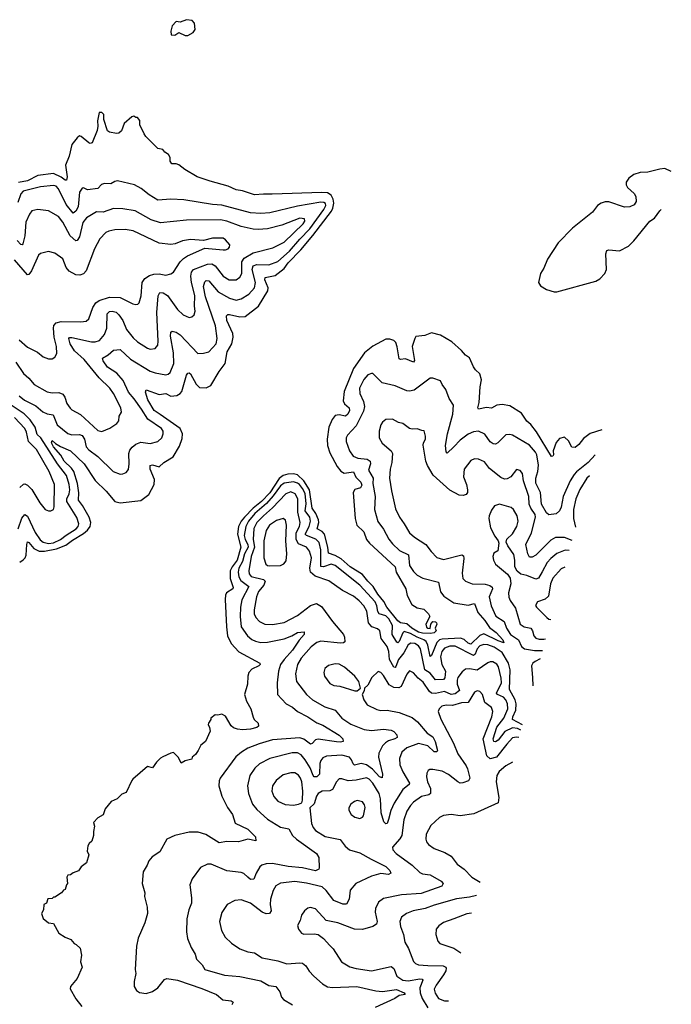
# Model space of a CAD drawing. Extents: x 1995161 to 2088924, y 769148 to 906007.
# Tile 212 of 256: x 2083925 to 2088924, y 816779 to 824331. Entities that reach past the tile are written whole.
import ezdxf

# ---------------------------------------------------------------- set-up
doc = ezdxf.new("R2010")
doc.units = 0

msp = doc.modelspace()

# ---------------------------------------------------------------- linework, layer by layer
at = {"layer": '0CON20XD'}
for points in [[(2085195, 824210), (2085215, 824211.2), (2085255, 824233.3), (2085270, 824255), (2085266.2, 824305), (2085247.5, 824325), (2085205, 824331.2), (2085155, 824313.3), (2085125, 824316.7), (2085093.8, 824285), (2085083.6, 824243.6), (2085087.5, 824215), (2085115, 824213.8), (2085145, 824232.5), (2085195, 824210)], [(2085655, 822054.6), (2085756.8, 822133.2), (2085828.8, 822251.2), (2085831.3, 822275), (2085804.8, 822335), (2085808.1, 822355), (2085885, 822370), (2085955, 822422.9), (2085984.9, 822465.1), (2086081.5, 822565), (2086175, 822677), (2086317.6, 822862.4), (2086327.5, 822885), (2086334.4, 822925), (2086330.6, 822955), (2086314.5, 822985), (2086285, 823002.6), (2086244, 823006), (2085862.1, 822992.1), (2085795, 822993.8), (2085725, 822987.1), (2085635, 823018.5), (2085586.1, 823026.1), (2085525, 823054.4), (2085385, 823091.5), (2085287, 823127), (2085191.3, 823181.3), (2085145, 823219.2), (2085125, 823226.2), (2085092.5, 823225), (2085078.8, 823245), (2085078.8, 823275), (2085067, 823297), (2085037.5, 823315), (2085022.5, 823335), (2084984.2, 823344.2), (2084893.8, 823435), (2084878.8, 823455), (2084847.5, 823525), (2084847, 823557), (2084830, 823580), (2084815, 823580), (2084801.7, 823591.7), (2084785, 823586.7), (2084726.1, 823533.9), (2084705, 823478.8), (2084685, 823460.8), (2084668.3, 823458.3), (2084615, 823468), (2084599.7, 823479.7), (2084570, 823565), (2084570, 823605), (2084555, 823620), (2084535, 823618.8), (2084523.1, 823555), (2084524.4, 823515), (2084518.8, 823481.2), (2084482, 823388), (2084465, 823382), (2084455, 823385.7), (2084396.6, 823436.6), (2084385, 823440), (2084365, 823425.6), (2084325.3, 823375), (2084304.7, 823285), (2084275.3, 823215), (2084290, 823125), (2084285, 823100), (2084275, 823100.5), (2084243.2, 823123.2), (2084185, 823150.6), (2084065, 823135.2), (2083985, 823096.4), (2083915, 823081.5)], [(2088923.6, 823166.7), (2088875, 823189.5), (2088835, 823185.5), (2088742.3, 823162.3), (2088685, 823158.3), (2088635, 823143.8), (2088597.7, 823115), (2088577.1, 823085), (2088578.2, 823065), (2088588.2, 823045), (2088637.8, 822997.8), (2088650.8, 822975), (2088654.3, 822935.7), (2088639.2, 822910.8), (2088605, 822894.7), (2088565, 822892.2), (2088443.8, 822933.8), (2088415, 822933.8), (2088385, 822922.8), (2088358.5, 822905), (2088318.9, 822855), (2088165, 822733.4), (2088055, 822619.4), (2087974.4, 822495), (2087946, 822425), (2087921.2, 822385), (2087905.3, 822315.3), (2087920.5, 822290.5), (2087965, 822261.9), (2088025, 822243.1), (2088045, 822242.9), (2088345, 822326.2), (2088375, 822342.5), (2088414.4, 822385), (2088426, 822414), (2088420.6, 822535), (2088430, 822560), (2088445, 822565.5), (2088525, 822557.5), (2088595, 822593.6), (2088637.3, 822635), (2088758.1, 822785), (2088795, 822809.4), (2088834.5, 822865), (2088845.7, 822876.7)], [(2083921.4, 821445), (2083963.2, 821413.2), (2084048.3, 821368.3), (2084103.1, 821323.1), (2084135, 821307.6), (2084180.8, 821300.8), (2084211.8, 821225), (2084295, 821157.1), (2084325, 821148), (2084385, 821150.9), (2084405, 821142.1), (2084422.2, 821115), (2084435, 821056), (2084455, 821031.1), (2084525, 820981.1), (2084642, 820865), (2084695, 820845.7), (2084715, 820847.1), (2084742.4, 820857.6), (2084759.3, 820880.7), (2084765.5, 820925), (2084762.9, 821005), (2084770.1, 821029.9), (2084786.9, 821053.1), (2084815.3, 821074.7), (2084855, 821092.1), (2084925, 821079.4), (2084985, 821095.8), (2085014.3, 821125), (2085025.4, 821154.6), (2085024.5, 821175), (2085011.9, 821195), (2084907, 821267), (2084860.5, 821345), (2084803.5, 821423.5), (2084758.8, 821475), (2084718.2, 821565), (2084669.1, 821619.1), (2084597.7, 821665), (2084565.5, 821715), (2084561.2, 821735), (2084605, 821761.1), (2084645, 821797.8), (2084695, 821802.2), (2084775, 821728.4), (2084926.5, 821636.5), (2084965, 821622.7), (2085045, 821607.3), (2085065, 821611.5), (2085080.5, 821625), (2085108.6, 821695), (2085106, 821775), (2085081.1, 821905), (2085085.7, 821934.3), (2085095, 821942), (2085125, 821935.4), (2085155, 821915.3), (2085291.7, 821771.7), (2085335, 821773.1), (2085375.7, 821785), (2085433.3, 821845), (2085440.7, 821885), (2085426.1, 821983.9), (2085350.6, 822205), (2085336.3, 822285), (2085345, 822321.9), (2085355, 822329.6), (2085375, 822328), (2085448.2, 822245), (2085534.4, 822195), (2085585, 822180.8), (2085625, 822189.2), (2085683.9, 822226.1), (2085726.5, 822273.5), (2085734.3, 822315), (2085708.9, 822415), (2085715.9, 822444.1), (2085745, 822452.8), (2085835, 822450.9), (2085905, 822477.8), (2085994.8, 822555), (2086075, 822648), (2086151.9, 822728.1), (2086258.9, 822875), (2086273.3, 822905), (2086270.5, 822920.5), (2086258.9, 822928.9), (2086235, 822931), (2086055, 822902), (2085845, 822850.3), (2085775, 822844.7), (2085695, 822849.7), (2085475, 822909.2), (2085405, 822914.6), (2085185, 822948.8), (2085085, 822953.5), (2084985, 822947.8), (2084918.8, 822988.8), (2084856.2, 823036.2), (2084805, 823064.3), (2084675, 823094.4), (2084655, 823090), (2084625, 823072.5), (2084575, 823075.8), (2084553.9, 823066.1), (2084523.8, 823036.2), (2084445, 823026), (2084415, 823042), (2084405, 823040), (2084382.7, 823007.3), (2084372.4, 822895), (2084355, 822862.8), (2084335, 822848.2), (2084282.6, 822912.6), (2084223.4, 823035), (2084205, 823054.6), (2084185, 823060.3), (2084085, 823049.4), (2083951.1, 823015), (2083935, 822994.5), (2083910.3, 822929.7)], [(2083896.1, 821705), (2083955, 821618.1), (2083995, 821581.1), (2084035, 821532.2), (2084135, 821477.3), (2084175, 821469.5), (2084225, 821472.3), (2084255, 821458.5), (2084272.4, 821435), (2084286.5, 821386.5), (2084311.5, 821351.5), (2084325, 821338.5), (2084392, 821302), (2084525, 821180.8), (2084555, 821172.9), (2084617, 821197), (2084671.2, 821235), (2084685.7, 821254.3), (2084689.2, 821290.8), (2084705, 821320), (2084701.5, 821355), (2084643.8, 821465), (2084615.4, 821505), (2084534.8, 821584.8), (2084420.7, 821725), (2084345, 821791.4), (2084311.7, 821845), (2084300.9, 821885), (2084307.1, 821892.9), (2084325, 821894.6), (2084475, 821859.2), (2084505, 821860), (2084538.1, 821871.9), (2084575, 821916.5), (2084594.3, 821965), (2084595.5, 822075), (2084615, 822092.3), (2084635, 822095.9), (2084665, 822088.2), (2084685, 822068.5), (2084716, 822025), (2084745.2, 821955.2), (2084795, 821891.1), (2084829.4, 821859.4), (2084905, 821810.6), (2084925, 821804.4), (2084965, 821809.2), (2084984.3, 821835), (2084987.9, 821865), (2084977.1, 822085), (2084986.6, 822213.4), (2085001.1, 822238.9), (2085025, 822236.2), (2085059.2, 822215), (2085135, 822108.9), (2085178.3, 822068.3), (2085225, 822047.5), (2085245, 822051.2), (2085263, 822067), (2085271.4, 822095), (2085265.5, 822135), (2085267.9, 822215), (2085244, 822315), (2085239, 822365), (2085243.2, 822395), (2085258.5, 822415), (2085365, 822456.8), (2085397.8, 822457.8), (2085425, 822444.6), (2085485, 822364.6), (2085532, 822335), (2085585, 822336.2), (2085614.1, 822355.9), (2085628, 822385), (2085630, 822475), (2085647.9, 822502.1), (2085715, 822542.4), (2085868, 822582), (2085953.3, 822625), (2086099.3, 822765), (2086111.5, 822785), (2086108.6, 822805), (2086075, 822808.7), (2085935, 822754), (2085825, 822726.1), (2085755, 822720.9), (2085715, 822723.9), (2085625, 822744.7), (2085515, 822786.5), (2085465, 822797.1), (2085203.8, 822793.8), (2085005, 822772.3), (2084932.9, 822795), (2084811.2, 822865), (2084715, 822880), (2084645, 822882.3), (2084565, 822854.6), (2084515, 822856.5), (2084437.3, 822812.7), (2084408.5, 822775), (2084384.3, 822665.7), (2084365, 822637.1), (2084355, 822635.7), (2084312.6, 822672.6), (2084255, 822777.1), (2084222.4, 822822.4), (2084145.4, 822865.4), (2084065, 822876.5), (2084018.8, 822865), (2083999.2, 822840.8), (2083972.9, 822777.1), (2083965, 822672.5), (2083948.8, 822611.2), (2083945, 822605.7), (2083935, 822606.7), (2083905, 822637.7)], [(2083921.4, 821875), (2083985, 821820.6), (2084061.1, 821781.1), (2084105.8, 821745.8), (2084145, 821728.8), (2084175, 821730), (2084195, 821743.3), (2084208.8, 821771.2), (2084207.1, 821825), (2084190, 821895), (2084183.8, 821965), (2084186.2, 821985), (2084204.3, 822005.7), (2084242.9, 822017.1), (2084395, 822012.7), (2084435, 822020), (2084455, 822036.2), (2084487.1, 822125), (2084510.1, 822159.9), (2084535, 822177.2), (2084615, 822203.5), (2084695, 822200.7), (2084792.4, 822152.4), (2084815, 822146), (2084831.7, 822148.3), (2084840.8, 822159.2), (2084857.3, 822212.7), (2084865.2, 822314.8), (2084883.8, 822345), (2084921.5, 822368.5), (2084955, 822379.3), (2084995, 822382.9), (2085045, 822372.5), (2085085, 822381.9), (2085105, 822396), (2085156.5, 822473.5), (2085181.2, 822498.8), (2085211.2, 822518.8), (2085345, 822580), (2085485, 822565.7), (2085505, 822566), (2085523.3, 822575), (2085533.9, 822586.1), (2085536, 822605), (2085505, 822644), (2085485, 822654.3), (2085403.4, 822656.6), (2085335, 822638.8), (2085235, 822646.2), (2085173.3, 822635), (2085117.7, 822612.3), (2085085, 822606.5), (2084995, 822616.9), (2084795, 822711.5), (2084735, 822721.8), (2084655, 822719.2), (2084609.5, 822710.5), (2084585, 822697.9), (2084540.4, 822649.6), (2084497.8, 822575), (2084435.3, 822404.7), (2084415, 822383.1), (2084387.6, 822372.4), (2084355, 822375.4), (2084305, 822402.7), (2084280.5, 822430.5), (2084255, 822497.5), (2084195, 822541.4), (2084145, 822554), (2084085, 822537.1), (2084069.2, 822525), (2084016.6, 822405), (2083995, 822376.2), (2083985, 822373.1), (2083885, 822489.1)], [(2083925, 820170), (2083951.5, 820188.5), (2083967.9, 820205), (2083975.7, 820225), (2083978.6, 820305), (2083985, 820326.7), (2083995, 820322.2), (2084034.3, 820275), (2084075.1, 820255.1), (2084115, 820254.3), (2084208, 820272), (2084280.1, 820299.9), (2084330.8, 820339.2), (2084415, 820389.1), (2084445.6, 820415), (2084466.6, 820445), (2084471.2, 820475), (2084456.8, 820515), (2084407.3, 820605), (2084375.2, 820645), (2084377.9, 820702.1), (2084368.2, 820775), (2084340.8, 820865), (2084322.5, 820892.5), (2084266.9, 820945), (2084240.3, 820990.3), (2084183.5, 821055), (2084169.6, 821085), (2084175, 821104), (2084200.3, 821080.3), (2084238.2, 821058.2), (2084315, 821023.9), (2084420.8, 820925), (2084505, 820796.8), (2084589.6, 820715), (2084655, 820636.4), (2084695, 820626.4), (2084855, 820642.2), (2084915, 820689.5), (2084957.7, 820765), (2084959.1, 820805), (2084926.1, 820885), (2084925, 820911.2), (2084945, 820916.2), (2084995, 820902.9), (2085030.8, 820935), (2085101.4, 820978.6), (2085150.1, 821059.9), (2085171.9, 821118.1), (2085174.1, 821155), (2085155.9, 821195), (2085002.3, 821302.3), (2084956.9, 821335), (2084908.9, 821415), (2084891.1, 821475), (2084895, 821493.3), (2084995, 821457.5), (2085045, 821465.4), (2085085, 821442.7), (2085130, 821450), (2085156.1, 821463.9), (2085169.7, 821480.3), (2085205.4, 821604.6), (2085215, 821620.8), (2085225, 821622.9), (2085236.5, 821615), (2085279.6, 821535), (2085305, 821511.4), (2085355, 821506.4), (2085391.4, 821525), (2085455, 821632.2), (2085502.2, 821695), (2085516.9, 821785), (2085553.2, 821845), (2085562.8, 821895), (2085560.9, 821925), (2085513.1, 822025), (2085510.5, 822059.5), (2085520.7, 822069.3), (2085535, 822070.5), (2085615, 822052), (2085655, 822054.6)], [(2088390.7, 821186.1), (2088301.7, 821158.3), (2088250.7, 821119.3), (2088215, 821074), (2088185, 821050), (2088161.7, 821051.7), (2088135, 821102), (2088105, 821130), (2088065, 821118.8), (2088041.3, 821088.7), (2088016.2, 821025), (2088020, 820995), (2088015, 820984), (2088005, 820980.8), (2087889, 821169), (2087845, 821225.6), (2087815, 821253.1), (2087775, 821312.2), (2087685, 821368.5), (2087625, 821380.7), (2087586.2, 821375), (2087545, 821352.2), (2087505, 821356.2), (2087443.3, 821345), (2087439.2, 821355), (2087450, 821395), (2087457.5, 821515), (2087468.7, 821568.7), (2087455, 821616.2), (2087422, 821645), (2087405, 821668.8), (2087375, 821738.8), (2087345, 821758), (2087314.5, 821794.5), (2087239.3, 821859.3), (2087152.4, 821912.4), (2087085, 821928.6), (2087032.1, 821907.9), (2086965, 821900.8), (2086955, 821886.2), (2086936, 821825), (2086953.2, 821716.8), (2086945, 821705.7), (2086885, 821729), (2086845, 821724.6), (2086835, 821731.1), (2086821.5, 821821.5), (2086810.8, 821855), (2086795, 821870.8), (2086765, 821882), (2086735, 821881), (2086635, 821827.1), (2086570.9, 821775), (2086486.2, 821655), (2086415, 821479.5), (2086407, 821407), (2086417.9, 821385), (2086453.1, 821353.1), (2086454.3, 821335), (2086443.2, 821306.8), (2086425, 821289.2), (2086375, 821299.4), (2086345, 821295.7), (2086321.2, 821265), (2086295.9, 821205), (2086284.3, 821115), (2086286.5, 821065), (2086305, 821008.6), (2086361.6, 820905), (2086388.5, 820868.5), (2086415, 820852.8), (2086485, 820863.5), (2086503.7, 820823.7), (2086542.8, 820785), (2086549.3, 820760.7), (2086538.8, 820741.2), (2086495, 820728.9), (2086482.5, 820705), (2086497.3, 820505), (2086511.8, 820455), (2086565, 820402.9), (2086586.4, 820345), (2086607.5, 820315), (2086806.2, 820135), (2086811.8, 820095), (2086886.2, 819965), (2086898.5, 819915), (2086932.9, 819845), (2086975, 819820), (2087025, 819810.6), (2087061.2, 819775), (2087070, 819755), (2087040, 819695), (2087045, 819672.5), (2087055, 819663.3), (2087075, 819662.5), (2087078.8, 819695), (2087093.8, 819716.2), (2087113.9, 819713.9), (2087121.2, 819705), (2087124, 819695), (2087113.3, 819665), (2087120, 819645), (2087105, 819629.4), (2087076.2, 819623.8), (2087015, 819624.8), (2086985, 819633.1), (2086933.9, 819665), (2086895, 819698.3), (2086845, 819705.9), (2086825, 819719.4), (2086742.4, 819825), (2086719.3, 819869.3), (2086672.9, 819925), (2086636.5, 819985), (2086594.8, 820025), (2086556, 820076), (2086461.3, 820135), (2086390.9, 820195), (2086345, 820222.8), (2086295, 820239.2), (2086290, 820285), (2086262.3, 820385), (2086245.9, 820405.9), (2086206.5, 820425), (2086218.5, 820475), (2086217.2, 820495), (2086197, 820545), (2086169.9, 820585), (2086148.8, 820725), (2086105, 820793.2), (2086055, 820839.3), (2086025, 820847.9), (2085983.1, 820845), (2085945, 820834.1), (2085915, 820813.3), (2085845, 820701.3), (2085779.1, 820635), (2085716.3, 820585), (2085649.6, 820515), (2085625.1, 820485), (2085604.6, 820445), (2085595.1, 820385), (2085622.1, 820285), (2085593.8, 820185), (2085553.8, 820135), (2085540.1, 820105), (2085538.7, 820045), (2085563.1, 819975), (2085560.9, 819965), (2085511.9, 819935), (2085503.8, 819916.2), (2085502.1, 819885), (2085510.3, 819675), (2085520.4, 819605), (2085546.7, 819546.7), (2085605, 819482.5), (2085766.7, 819395), (2085768.8, 819385), (2085760, 819375), (2085705, 819350.6), (2085684, 819325), (2085676.2, 819295), (2085673.8, 819235), (2085650, 819155), (2085664.3, 819105), (2085698.9, 819045), (2085715, 818982.5), (2085724.2, 818964.2), (2085753.8, 818935), (2085756.9, 818913.1), (2085745, 818903.1), (2085695, 818889.6), (2085635.3, 818884.7), (2085595, 818888.8), (2085565, 818900.4), (2085547.3, 818915), (2085505, 818988.1), (2085475, 819004), (2085445, 818997.5), (2085425, 819000), (2085392.5, 818975), (2085392.5, 818965), (2085373.3, 818935), (2085370, 818925), (2085381.7, 818901.7), (2085386.1, 818873.9), (2085350.8, 818795), (2085313.6, 818766.4), (2085294.2, 818725), (2085273.9, 818696.1), (2085247.5, 818675), (2085245, 818660), (2085193.6, 818646.4), (2085165, 818630), (2085143, 818673), (2085105, 818710), (2085085, 818706.7), (2085023.8, 818676.2), (2085005, 818667.5), (2084974.1, 818635.9), (2084945, 818592.5), (2084905, 818602.5), (2084794.1, 818505.9), (2084784.2, 818495.8), (2084742.5, 818405), (2084709.3, 818390.7), (2084672.5, 818355), (2084627.5, 818335), (2084581.7, 818278.3), (2084565, 818232.5), (2084525, 818210), (2084490, 818175), (2084500, 818145), (2084490, 818105), (2084492.5, 818075), (2084478.3, 818031.7), (2084457, 818013), (2084447.5, 817995), (2084442.5, 817955), (2084456, 817925), (2084437.5, 817865), (2084396.1, 817833.9), (2084375, 817803.3), (2084335, 817787.5), (2084315, 817772.5), (2084295, 817770), (2084287.5, 817755), (2084292.5, 817705), (2084283.8, 817696.2), (2084275, 817660), (2084260, 817655), (2084246.4, 817633.6), (2084195, 817600), (2084185, 817600), (2084175, 817590), (2084141.7, 817588.3), (2084130, 817555), (2084110, 817545), (2084106.7, 817505), (2084093.3, 817475), (2084105, 817437.5), (2084145, 817403.8), (2084185, 817400), (2084226.2, 817325), (2084275, 817294.2), (2084316.9, 817276.9), (2084343.3, 817245), (2084357.5, 817237.5), (2084390, 817210), (2084398.8, 817155), (2084391.2, 817105), (2084403.8, 817065), (2084365, 816976.7), (2084315, 816916.7), (2084311.7, 816898.3), (2084355, 816820.8), (2084401.3, 816761.3)], [(2088338.8, 820993.2), (2088286.6, 820935), (2088196.5, 820863.5), (2088177.8, 820842.2), (2088148.4, 820795), (2088094.8, 820675.2), (2088078, 820592), (2088065.5, 820564.5), (2088039.7, 820540.3), (2087985, 820532.5), (2087965, 820548), (2087927.9, 820615), (2087921.3, 820705), (2087885.2, 820775.2), (2087885.2, 820815), (2087900.6, 820865), (2087905.2, 820915), (2087892.8, 820995), (2087882.8, 821015), (2087835, 821067.7), (2087705, 821144.4), (2087685, 821150), (2087653.9, 821146.1), (2087592.5, 821085), (2087575, 821076.7), (2087558.3, 821078.3), (2087535, 821092.9), (2087491.9, 821151.9), (2087445, 821175.3), (2087405, 821169.2), (2087365, 821151.8), (2087305, 821106.9), (2087255.3, 821054.7), (2087205, 821006.2), (2087195.9, 821015.9), (2087191.5, 821065), (2087206.1, 821155), (2087248.5, 821305), (2087252.7, 821375), (2087219.5, 821425), (2087194.3, 821494.3), (2087165, 821533.3), (2087152.3, 821562.3), (2087095, 821582), (2087075, 821582.5), (2086951.1, 821488.9), (2086915, 821480.8), (2086895, 821484), (2086804.1, 821524.1), (2086705.7, 821545.7), (2086635, 821616.7), (2086625, 821618.8), (2086595, 821607.5), (2086565, 821572.5), (2086531.8, 821505), (2086533.8, 821463.8), (2086562.5, 821402.5), (2086569.6, 821365), (2086561.3, 821328.7), (2086505.8, 821215.8), (2086438.6, 821145), (2086430, 821125), (2086430.5, 821095), (2086455.3, 821025.3), (2086482.4, 820982.4), (2086517.7, 820967.7), (2086590.8, 820960.8), (2086614.6, 820945), (2086616.7, 820925), (2086601.2, 820875), (2086635.3, 820815), (2086633.5, 820775), (2086650.9, 820675), (2086647.1, 820575), (2086671.2, 820481.2), (2086714.7, 820424.7), (2086757.1, 820347.1), (2086785, 820312.2), (2086839.2, 820259.2), (2086907.5, 820227.5), (2086914.8, 820144.8), (2086945, 820097.8), (2086975, 820070.4), (2087017.2, 820047.2), (2087136.5, 820016.5), (2087153.4, 819943.4), (2087178.7, 819908.7), (2087255, 819859.2), (2087365, 819840), (2087415, 819853.1), (2087440.3, 819785), (2087493.3, 819723.3), (2087529.6, 819669.6), (2087580.4, 819630.4), (2087630, 819575), (2087638, 819552), (2087595, 819566.2), (2087485, 819621), (2087455, 819607.1), (2087385, 819541.3), (2087365, 819548.8), (2087335, 819576.7), (2087307.6, 819587.6), (2087165, 819581), (2087145, 819574.8), (2087124.4, 819555.6), (2087085, 819454.4), (2087075, 819445.7), (2087054.9, 819535), (2087042.6, 819562.6), (2087025.9, 819575.9), (2086975, 819594.1), (2086923.5, 819623.5), (2086875, 819639.3), (2086865, 819629.6), (2086835, 819560.9), (2086825, 819552.3), (2086817.6, 819557.6), (2086783.5, 819615), (2086783.9, 819685), (2086757.4, 819735), (2086735, 819759.4), (2086683.6, 819773.6), (2086673.1, 819793.1), (2086665.9, 819835.9), (2086651.2, 819865), (2086534.7, 819995), (2086345, 820146.2), (2086315, 820154.2), (2086255, 820134.3), (2086235, 820138.1), (2086235.4, 820265.4), (2086221.2, 820321.2), (2086197.9, 820347.9), (2086124, 820374), (2086114.7, 820385), (2086146.5, 820445), (2086156.6, 820485), (2086150.7, 820515), (2086116, 820565), (2086122.8, 820617.2), (2086115, 820696.1), (2086095.4, 820735.4), (2086071.5, 820765), (2086055, 820777.6), (2086025, 820787.2), (2085955, 820775.6), (2085925, 820756.1), (2085870.7, 820679.3), (2085819, 820621), (2085729.5, 820545), (2085679.7, 820485), (2085658.6, 820445), (2085646.4, 820375), (2085653.7, 820345), (2085674.9, 820305), (2085677.3, 820285), (2085649.5, 820235), (2085635.5, 820174.5), (2085607, 820125), (2085601, 820095), (2085607.1, 820057.1), (2085621.1, 820031.1), (2085681.8, 819985), (2085629, 819881), (2085618.4, 819825), (2085615.8, 819755), (2085624.8, 819674.8), (2085672.5, 819605), (2085705, 819576.9), (2085734.3, 819564.3), (2085775, 819555.3), (2085825, 819556.6), (2085955, 819582.8), (2086013.8, 819606.2), (2086055, 819631.3), (2086107.5, 819635), (2086106.5, 819615), (2086068.5, 819571.5), (2086017.8, 819495), (2085952.8, 819425), (2085925.9, 819385), (2085910.3, 819335), (2085900.4, 819245), (2085903.8, 819155), (2085970, 819085), (2086017.1, 819057.1), (2086055.2, 819025.2), (2086134.8, 818984.8), (2086205, 818939.1), (2086251.3, 818921.3), (2086375, 818843.1), (2086404, 818815), (2086406.2, 818795), (2086385, 818789.4), (2086355, 818792.9), (2086215, 818812.1), (2086195, 818807.8), (2086169.5, 818780.5), (2086155, 818774.4), (2086105, 818813.4), (2086075, 818822.6), (2085865, 818806.8), (2085762.6, 818777.4), (2085675, 818744.5), (2085625.9, 818714.1), (2085582.9, 818677.1), (2085461.9, 818515), (2085454.3, 818494.3), (2085452.2, 818455), (2085474.5, 818375), (2085518.3, 818288.3), (2085557.1, 818235), (2085578.3, 818168.3), (2085675, 818122.9), (2085733.1, 818065), (2085736.2, 818033.8), (2085674.3, 818045.7), (2085604.5, 818025.5), (2085515, 818027.3), (2085455, 818018.9), (2085352.3, 818082.3), (2085295, 818098.9), (2085225, 818099.6), (2085115, 818072.9), (2085055, 818046.7), (2085000, 817950), (2084940.7, 817909.3), (2084915, 817880), (2084904.2, 817845.8), (2084872.5, 817795), (2084864.3, 817705), (2084884, 817635), (2084882.5, 817605), (2084904, 817525), (2084906.1, 817476.1), (2084885.8, 817404.2), (2084834.5, 817285.5), (2084820, 817225), (2084810.8, 817045), (2084816.9, 817015), (2084802.5, 816955), (2084804.2, 816915), (2084822, 816885), (2084845, 816869.4), (2084895, 816861.5), (2084945, 816876.7), (2084985, 816906.2), (2085035, 816970), (2085055, 816976.8), (2085135, 816963.3), (2085321.8, 816901.8), (2085433.8, 816855), (2085484.4, 816814.4), (2085546.9, 816806.9), (2085562, 816795), (2085551.2, 816775)], [(2083914.1, 820425), (2083942.6, 820507.4), (2083965, 820535.5), (2083985, 820524.4), (2084045, 820399.1), (2084082.3, 820342.3), (2084104.1, 820324.1), (2084145, 820314.1), (2084185, 820318), (2084239.2, 820345), (2084282.7, 820377.3), (2084357.2, 820425), (2084373.4, 820445), (2084379.1, 820465), (2084364, 820514), (2084287.8, 820635), (2084287.8, 820655), (2084304.5, 820695.5), (2084309.4, 820725), (2084305.2, 820765), (2084284.8, 820835), (2084214.7, 820924.7), (2084087.3, 821125), (2084060.1, 821150.1), (2084044, 821205), (2084005, 821263.2), (2083958.6, 821308.6), (2083828.9, 821395)], [(2083925, 820744.3), (2083955, 820770), (2083965, 820771.4), (2083985, 820761.9), (2084018.9, 820728.9), (2084078.6, 820625), (2084121.2, 820575), (2084145, 820563.8), (2084165, 820563.8), (2084185, 820573.8), (2084190, 820595), (2084191.1, 820765), (2084152.1, 820865), (2084055, 821035.5), (2083993.8, 821095), (2083978.2, 821168.2), (2083965.3, 821195), (2083885, 821279.5)], [(2088162.1, 820337.4), (2088105, 820359.4), (2088035, 820360.4), (2087999.9, 820340.1), (2087885, 820224.6), (2087855, 820207.8), (2087835, 820210), (2087823.5, 820233.5), (2087808.5, 820305), (2087850.4, 820395), (2087881.9, 820515), (2087878.9, 820535), (2087845.2, 820585.2), (2087834.2, 820615.8), (2087831.9, 820675), (2087788.8, 820795), (2087781.5, 820851.5), (2087765, 820874), (2087735, 820880), (2087692, 820825), (2087665, 820810), (2087645, 820806.7), (2087615, 820820), (2087529.6, 820889.6), (2087490.5, 820940.5), (2087445, 820961.1), (2087415, 820962.2), (2087385, 820950.6), (2087334.5, 820885), (2087328.9, 820825), (2087352.2, 820765), (2087360, 820725), (2087359.4, 820705), (2087349.8, 820690.2), (2087327.9, 820682.1), (2087295, 820685.5), (2087225, 820723.5), (2087096.6, 820836.6), (2087052.2, 820912.2), (2087039.7, 820945), (2087021.2, 821068.8), (2087022.5, 821085), (2087038, 821115), (2087037.7, 821137.7), (2087026.7, 821176.7), (2087010, 821180), (2086975, 821192), (2086935, 821190), (2086915, 821195.8), (2086863.4, 821233.4), (2086830.9, 821240.9), (2086785, 821267.1), (2086735, 821264.2), (2086708, 821245), (2086696.6, 821223.4), (2086683.3, 821175), (2086683.8, 821123.8), (2086705, 821082.5), (2086774.4, 821024.4), (2086784.2, 821005), (2086780.9, 820935), (2086766.4, 820883.6), (2086762.7, 820815), (2086776.9, 820716.9), (2086809.1, 820579.1), (2086837.8, 820515), (2086875, 820465.7), (2086915.6, 820395), (2086952.6, 820362.6), (2087041.1, 820305), (2087081.4, 820251.4), (2087125, 820207.1), (2087175, 820190), (2087316.7, 820226.7), (2087329.5, 820219.5), (2087331.8, 820198.2), (2087320.4, 820085), (2087325.6, 820045), (2087345.3, 820025.3), (2087395, 820003.8), (2087495, 820001.8), (2087531.3, 819991.3), (2087548.8, 819978.8), (2087551.2, 819965), (2087526, 819905), (2087541.3, 819835), (2087577, 819757), (2087641.5, 819715), (2087658.1, 819665), (2087690.9, 819615), (2087750.4, 819575), (2087773.7, 819523.7), (2087797.8, 819505), (2087875, 819491.7), (2087934.8, 819493.3)], [(2088295.2, 820831.6), (2088276.4, 820813.6), (2088221.3, 820728.7), (2088191.6, 820655), (2088174.4, 820575), (2088173.2, 820505), (2088189.7, 820439.8)], [(2087781.2, 818923.2), (2087704.2, 818964.2), (2087707, 818985), (2087731.1, 819035), (2087734.6, 819085), (2087726, 819115), (2087683.4, 819195), (2087688.3, 819345), (2087675.9, 819395), (2087625, 819478), (2087565, 819518.9), (2087515, 819536.5), (2087485, 819540), (2087455, 819528.8), (2087435, 819505.5), (2087418.4, 819465), (2087405, 819454.1), (2087265, 819527), (2087225, 819526.6), (2087185, 819509.7), (2087163.8, 819485), (2087152.3, 819445), (2087164.4, 819384.4), (2087190.9, 819335), (2087186.1, 819283.9), (2087175, 819271.1), (2087115, 819268), (2087075, 819319.8), (2087033.8, 819345), (2086999.3, 819505), (2086985, 819528.4), (2086955, 819547.4), (2086925, 819549.7), (2086905, 819537.7), (2086871.3, 819475), (2086830.9, 819425), (2086810.3, 819369.7), (2086805, 819362.5), (2086795, 819365.5), (2086761.9, 819425), (2086756.4, 819485), (2086744.3, 819524.3), (2086698.8, 819585), (2086687.3, 819645), (2086669.3, 819659.3), (2086625.7, 819675.7), (2086601.9, 819705), (2086588.2, 819795), (2086565, 819834.5), (2086529.6, 819875), (2086485, 819908.7), (2086401.9, 819951.9), (2086296.6, 820026.6), (2086192.4, 820062.4), (2086155.3, 820095), (2086150.7, 820125), (2086163.1, 820203.1), (2086149.3, 820255), (2086125, 820286.7), (2086065, 820310), (2086044.8, 820345), (2086046.8, 820395), (2086072.2, 820445), (2086077.8, 820475), (2086058.1, 820555), (2086058.1, 820655), (2086039.3, 820695), (2086005, 820710), (2085966.2, 820695), (2085863.8, 820586.2), (2085794.6, 820525.4), (2085745.2, 820475), (2085721.8, 820428.2), (2085716.8, 820345), (2085725.3, 820284.7), (2085700.7, 820215), (2085682.4, 820105), (2085685, 820081.9), (2085701.7, 820061.7), (2085795, 820038.3), (2085809.1, 820025), (2085797.8, 819995), (2085758.2, 819945), (2085741.8, 819905), (2085722.8, 819805), (2085724.7, 819774.7), (2085735.5, 819745), (2085765, 819714.5), (2085805, 819694.6), (2085865, 819691.2), (2085955, 819708.2), (2086055, 819762.1), (2086155, 819839.1), (2086202.4, 819852.4), (2086241.1, 819831.1), (2086325, 819714.4), (2086407.8, 819615), (2086416.7, 819595), (2086420, 819560), (2086408, 819552), (2086385, 819549.2), (2086235, 819564.1), (2086205, 819553.2), (2086159.7, 819520.3), (2086083.9, 819435), (2086057.3, 819385), (2086039.6, 819315), (2086048.5, 819255), (2086125, 819155.6), (2086171.4, 819115), (2086265, 819062.1), (2086344.2, 819034.2), (2086396.7, 818975), (2086465, 818927.1), (2086566.5, 818886.5), (2086625, 818879.1), (2086715, 818889.7), (2086775, 818881.2), (2086795, 818870.6), (2086817.1, 818845), (2086820.8, 818825), (2086803.8, 818815), (2086755, 818799.7), (2086730.4, 818785), (2086709, 818761), (2086678.8, 818705), (2086677.7, 818675), (2086708.2, 818545), (2086705, 818516.7), (2086685, 818524.6), (2086632.3, 818582.3), (2086585.6, 818615.6), (2086545, 818625.2), (2086493.7, 818613.7), (2086482.6, 818622.6), (2086470.3, 818655), (2086455, 818674.7), (2086395, 818690), (2086278.3, 818681.7), (2086250.4, 818669.6), (2086235, 818649.4), (2086226.8, 818625), (2086225, 818543.8), (2086204.6, 818524.6), (2086185, 818524.6), (2086175.2, 818535.2), (2086152.3, 818592.3), (2086115, 818654.6), (2086083.9, 818693.9), (2086055, 818709.2), (2086015, 818708.5), (2085845, 818663.9), (2085765, 818624.5), (2085729.3, 818590.7), (2085689.5, 818535), (2085672.5, 818455), (2085680, 818395), (2085711.5, 818315), (2085745, 818273.5), (2085825, 818198.8), (2085925, 818139.2), (2085990, 818125), (2086017.5, 818075), (2086047.5, 818045), (2086200.8, 817935), (2086218.6, 817905), (2086223.6, 817826.4), (2086220, 817815), (2086195, 817804), (2086095, 817827.1), (2085983.6, 817836.4), (2085865, 817858.9), (2085815, 817857.1), (2085783, 817847), (2085767.4, 817832.6), (2085738.1, 817785), (2085721.7, 817738.3), (2085695, 817737.5), (2085675.4, 817755.4), (2085645, 817781.4), (2085625, 817790), (2085515, 817802.1), (2085395, 817854.3), (2085365, 817852.9), (2085311.7, 817828.3), (2085247.7, 817742.3), (2085230, 817695), (2085244.2, 817595.8), (2085243.1, 817555), (2085223.1, 817505), (2085208.1, 817435), (2085205.6, 817335), (2085213.4, 817283.4), (2085239.2, 817215), (2085270.8, 817165), (2085282.5, 817125), (2085325, 817083.3), (2085346.2, 817045), (2085495, 817003.1), (2085615, 816993.2), (2085775, 816960), (2085835, 816922.9), (2085890, 816915), (2085920.8, 816875), (2085932.8, 816832.8), (2085948.1, 816815), (2086018, 816775)], [(2088141, 820259), (2088108.5, 820261.5), (2088045, 820237.7), (2088000.7, 820199.3), (2087972.5, 820167.5), (2087932.4, 820097.6), (2087905, 820048.8), (2087885, 820038.9), (2087815, 820068.2), (2087768.9, 820078.9), (2087741.3, 820101.3), (2087722.7, 820135), (2087723.1, 820185), (2087715, 820228.8), (2087668.6, 820295), (2087656.9, 820325), (2087662.3, 820347.7), (2087705, 820387.5), (2087738.9, 820445), (2087748.5, 820485), (2087740, 820525), (2087713.6, 820573.6), (2087695, 820590.8), (2087605, 820614.3), (2087568.3, 820601.7), (2087545, 820570), (2087525.7, 820525), (2087523.3, 820505), (2087535.7, 820435), (2087568.9, 820368.9), (2087596.2, 820335), (2087601.2, 820315), (2087593.8, 820256.2), (2087561.4, 820238.6), (2087554.2, 820214.2), (2087560, 820185), (2087575.8, 820155), (2087667.6, 820077.6), (2087687.7, 820047.7), (2087692.2, 820005), (2087675.4, 819935), (2087677.6, 819902.4), (2087686.9, 819876.9), (2087728.3, 819818.3), (2087765, 819695.6), (2087795, 819675.3), (2087846.2, 819665), (2087858.8, 819645), (2087870, 819605), (2087885, 819587.9), (2087909, 819579), (2087945, 819579.2), (2087958.7, 819582.2)], [(2085845, 820141.9), (2085925, 820143.8), (2085951.7, 820158.3), (2085968.3, 820181.7), (2085974.4, 820235.6), (2085966.8, 820335), (2085972.5, 820455), (2085962.9, 820492.9), (2085945, 820505.6), (2085895, 820491.3), (2085841.1, 820455), (2085815, 820412.5), (2085797.6, 820335), (2085798.5, 820205), (2085812.9, 820155), (2085825, 820145.7), (2085845, 820141.9)], [(2088106.8, 820131.9), (2088079.7, 820120.3), (2088015, 820046.7), (2087997.2, 820005), (2087980.8, 819909.2), (2087955, 819886.5), (2087896.7, 819865), (2087881.7, 819838.3), (2087888.8, 819825), (2087968, 819745), (2087985, 819734.4), (2087998.8, 819731)], [(2087770, 818881.8), (2087745, 818893.8), (2087705, 818900.7), (2087647.2, 818872.8), (2087595, 818804.3), (2087575, 818792.4), (2087563.2, 818795), (2087556.7, 818815), (2087586.2, 818905), (2087637.9, 818975), (2087669, 819045), (2087666.7, 819085), (2087655, 819115.4), (2087636.1, 819135), (2087589.5, 819155), (2087582.4, 819165), (2087620, 819245), (2087619.6, 819279.6), (2087598.6, 819368.6), (2087585, 819387.5), (2087555, 819406.4), (2087535, 819407.1), (2087515, 819399.1), (2087435, 819342.6), (2087375, 819352), (2087345, 819349.1), (2087319.4, 819330.6), (2087287.2, 819285), (2087280, 819265), (2087281.9, 819235), (2087298.5, 819185), (2087265, 819161), (2087235, 819154.8), (2087185, 819178.4), (2087115, 819163.6), (2087085, 819165.7), (2087069, 819179), (2087019.5, 819249.5), (2086981.2, 819281.2), (2086945, 819321.9), (2086915, 819335.8), (2086895, 819312), (2086852.5, 819217.5), (2086834.1, 819205.9), (2086795, 819209.3), (2086760.5, 819230.5), (2086715, 819302), (2086695, 819323.8), (2086675, 819331.2), (2086626.2, 819285), (2086595, 819227.5), (2086570, 819205), (2086567, 819183), (2086552.5, 819155), (2086564.2, 819114.2), (2086591.2, 819075), (2086665, 819039.4), (2086695, 819033.5), (2086745, 819035.5), (2086835, 819017.1), (2086935, 818977.9), (2086976.5, 818945), (2087050, 818860), (2087095, 818830.9), (2087111.1, 818795), (2087129.4, 818725), (2087125.5, 818714.5), (2087105, 818716.4), (2087055, 818761.6), (2086985, 818778.4), (2086894, 818746), (2086857.3, 818712.7), (2086837.3, 818665), (2086840.9, 818615), (2086862.9, 818562.9), (2086916.5, 818475), (2086912.9, 818465), (2086863.8, 818426.2), (2086798.3, 818321.7), (2086771.1, 818265), (2086755, 818196.7), (2086744.3, 818165.7), (2086735, 818162.9), (2086718.5, 818178.5), (2086697.4, 818247.4), (2086692.6, 818355), (2086682.2, 818395), (2086634, 818475), (2086605, 818506.8), (2086585, 818515.9), (2086505, 818498.2), (2086445, 818492.2), (2086395, 818508.6), (2086375, 818508), (2086355, 818486), (2086324.2, 818425.8), (2086305, 818417.3), (2086245, 818414.6), (2086215, 818395.5), (2086202.1, 818375), (2086183.7, 818316.3), (2086150, 818285), (2086162.5, 818165), (2086175.6, 818135), (2086195, 818112.2), (2086267.3, 818067.3), (2086382.2, 818042.2), (2086421.7, 817991.7), (2086454.3, 817965), (2086535, 817940), (2086622.4, 817892.4), (2086732.9, 817835), (2086765.6, 817805), (2086772.5, 817785), (2086755, 817775.6), (2086695, 817782), (2086625, 817763.3), (2086503.1, 817705), (2086460.5, 817655), (2086451.8, 817585), (2086432.4, 817547.6), (2086405, 817547.9), (2086335.3, 817575.3), (2086275, 817653.2), (2086245, 817679.3), (2086125, 817709.5), (2086035, 817720), (2085925, 817709.6), (2085890.9, 817689.1), (2085868.7, 817651.3), (2085849.3, 817585), (2085847.5, 817545), (2085854.4, 817495), (2085841.2, 817475), (2085815, 817474), (2085785, 817486.1), (2085695, 817554.4), (2085625, 817580), (2085575.5, 817574.5), (2085515.6, 817544.4), (2085475.5, 817484.5), (2085458.6, 817415), (2085474.4, 817345), (2085500, 817295), (2085549.3, 817249.3), (2085615, 817205.8), (2085675, 817181.4), (2085725, 817173.1), (2085785, 817136.7), (2085905, 817113.5), (2085975, 817090), (2086075, 817098.5), (2086094.5, 817094.5), (2086120, 817075), (2086145, 817032.9), (2086181.1, 816995), (2086246.7, 816936.7), (2086285, 816913.5), (2086325, 816907.9), (2086510, 816915), (2086657, 816883), (2086708.4, 816878.4), (2086815, 816893.9), (2086875, 816866.5), (2086881.2, 816855), (2086835, 816846.2), (2086804, 816825), (2086651.5, 816755)], [(2086515, 819182.5), (2086540, 819205), (2086527.5, 819255), (2086495, 819296.7), (2086416, 819365), (2086375, 819388.1), (2086345, 819390.6), (2086295, 819378.6), (2086266, 819355), (2086257.5, 819325), (2086264.2, 819295), (2086305, 819240.8), (2086335, 819224.4), (2086380.3, 819220.3), (2086495, 819182.5), (2086515, 819182.5)], [(2087917.2, 819428.1), (2087880.3, 819409.7), (2087862.1, 819395), (2087850, 819375), (2087859.6, 819285), (2087861.4, 819221.2)], [(2087754.6, 818824.6), (2087735, 818828.8), (2087705, 818822.8), (2087662.6, 818775), (2087583.1, 818675), (2087535, 818663), (2087508.3, 818685), (2087479.2, 818815), (2087547.1, 818985), (2087555.4, 819025), (2087545, 819055.6), (2087493.8, 819095), (2087475, 819156.7), (2087455, 819179.2), (2087435, 819182.9), (2087415, 819174.3), (2087365, 819093.5), (2087315, 819091.4), (2087245, 819072.4), (2087196.2, 819073.8), (2087163.8, 819065), (2087142, 819045), (2087135.8, 819025), (2087155, 818966.7), (2087251.7, 818781.7), (2087285, 818700.8), (2087349.3, 818609.3), (2087361.3, 818585), (2087377.1, 818512.9), (2087367.5, 818492.5), (2087325, 818477.8), (2087305, 818476.7), (2087285, 818485.5), (2087215, 818542.5), (2087165, 818567.6), (2087095, 818581.5), (2087070.5, 818579.5), (2087057.9, 818572.1), (2087047.6, 818552.4), (2087044.4, 818525), (2087054, 818485), (2087076.9, 818435), (2087075.4, 818395), (2087064, 818386), (2087006.5, 818373.5), (2086945, 818330.5), (2086922.1, 818305), (2086895, 818260.8), (2086871.6, 818195), (2086855.3, 818075), (2086840.7, 818049.3), (2086785.7, 817985), (2086787.5, 817965), (2086813.1, 817935), (2086935, 817845.5), (2086995, 817789.5), (2087015, 817780), (2087075, 817773.6), (2087159.2, 817725), (2087172.9, 817705), (2087163.4, 817686.6), (2087005, 817629.8), (2086855, 817619.7), (2086715, 817591.4), (2086676.6, 817563.4), (2086653.3, 817515), (2086650.9, 817485), (2086666.5, 817415), (2086661.9, 817395), (2086634, 817376), (2086555, 817352.4), (2086493.3, 817355), (2086365, 817404.5), (2086275, 817422), (2086195, 817511.4), (2086155, 817521.2), (2086135, 817516.2), (2086108.8, 817495), (2086086.9, 817463.1), (2086077.6, 817422.4), (2086056.2, 817385), (2086063.3, 817355), (2086086.1, 817326.1), (2086105, 817316.2), (2086185, 817318.6), (2086215, 817313.8), (2086254.3, 817284.3), (2086305, 817231.4), (2086330, 817205), (2086392.5, 817105), (2086457.2, 817067.2), (2086505, 817053.5), (2086625, 817035.6), (2086775, 817068.1), (2086795.5, 817055), (2086817.5, 816995), (2086864.2, 816965), (2086905, 816958.6), (2086995, 816975.7), (2087011.8, 816971.8), (2087017.1, 816965), (2086995.7, 816905), (2086997.2, 816867.2), (2087012.8, 816822.8), (2087055, 816752.3)], [(2087704.1, 818636.9), (2087655, 818607.3), (2087602.9, 818565), (2087584.3, 818535), (2087579.4, 818485), (2087601.5, 818365), (2087595, 818324.2), (2087408.7, 818241.3), (2087305, 818225.7), (2087235, 818234.3), (2087175, 818227.1), (2087145, 818212), (2087078.3, 818151.7), (2087044, 818085), (2087040, 818045), (2087046.2, 818025), (2087061.2, 818005), (2087105, 817974.2), (2087187.5, 817942.5), (2087235, 817916.2), (2087280.8, 817855), (2087334.6, 817814.6), (2087393.1, 817755), (2087456.2, 817716.9)], [(2086025, 818305.6), (2086065, 818314.3), (2086090, 818325), (2086095.6, 818344.4), (2086096.5, 818415), (2086089.3, 818485), (2086079.6, 818515), (2086065, 818535.6), (2086035, 818555.5), (2086005, 818555.6), (2085945, 818538.5), (2085891.4, 818495), (2085864.6, 818455.4), (2085859.5, 818415), (2085875, 818372), (2085905, 818338.1), (2085962.2, 818312.2), (2086025, 818305.6)], [(2086535, 818204.2), (2086555, 818213.8), (2086563.3, 818225), (2086575, 818290), (2086570.3, 818310.3), (2086555, 818331.2), (2086515, 818342.5), (2086494.5, 818335.5), (2086465, 818313.3), (2086450, 818285), (2086449.3, 818269.3), (2086466.7, 818235), (2086495, 818214), (2086535, 818204.2)], [(2087428.4, 817613.4), (2087375, 817602.1), (2087275, 817589), (2087105, 817540.6), (2087035, 817513.4), (2086943.8, 817495), (2086892.5, 817475), (2086855, 817447.1), (2086840, 817415), (2086845.4, 817375), (2086868.2, 817315), (2086879.2, 817255), (2086908.6, 817208.6), (2086946.9, 817106.9), (2086961.4, 817091.4), (2086985, 817081.3), (2087056.4, 817076.4), (2087173.5, 817073.5), (2087193.5, 817065), (2087197.2, 817057.2), (2087192.8, 817035), (2087175.9, 817005), (2087119.6, 816925), (2087105.5, 816895), (2087112.1, 816865), (2087138.6, 816825), (2087185, 816806.2), (2087214.5, 816805.6)], [(2087391.9, 817478.2), (2087355, 817472.7), (2087255.8, 817435.8), (2087175, 817406.5), (2087139.8, 817380.2), (2087118.6, 817355), (2087116.2, 817315), (2087133.7, 817263.7), (2087148.8, 817245), (2087255, 817210.4), (2087310.1, 817174.4)]]:
    msp.add_lwpolyline(points, dxfattribs=at)

doc.saveas('drawing.dxf')
